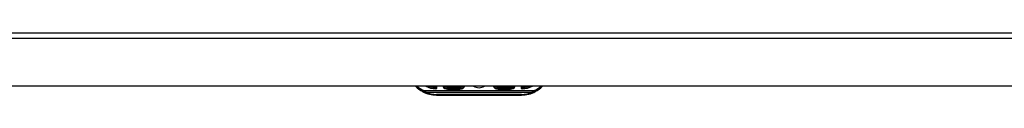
# Model space of a CAD drawing. Header units: inches. Extents: x 20 to 683, y 61 to 320.
# Tile 193 of 256: x 37.63 to 54.92, y 319.23 to 320.32. Entities that reach past the tile are written whole.
import ezdxf

# ---------------------------------------------------------------- set-up
doc = ezdxf.new("R2010")
doc.units = ezdxf.units.IN
doc.header["$MEASUREMENT"] = 0
doc.layers.add('Visible Edges(ANSI)', color=7, linetype='Continuous', lineweight=25)
doc.layers.add('Visible Tangent Edges(ANSI)', color=7, linetype='Continuous', lineweight=25)

msp = doc.modelspace()

# ---------------------------------------------------------------- linework, layer by layer
at = {"layer": 'Visible Edges(ANSI)'}
for p, q in [((20.447, 320.322), (92.052, 320.322)), ((92.052, 319.388), (20.447, 319.388)), ((44.951, 319.388), (44.951, 319.36)), ((45.364, 319.35), (45.148, 319.35)), ((46.25, 319.35), (46.033, 319.35)), ((46.447, 319.36), (46.447, 319.388)), ((44.951, 319.232), (46.447, 319.232))]:
    msp.add_line(p, q, dxfattribs=at)
for centre, radius, start, end in [((44.951, 319.739), 0.507, 223.883, 241.7521), ((44.951, 319.739), 0.507, 241.7521, 270), ((44.951, 319.739), 0.389, 244.6591, 268.5116), ((44.941, 319.36), 0.00984, 268.5116, 0), ((45.148, 319.429), 0.0787, 211.6615, 270), ((45.364, 319.429), 0.0787, 270, 328.3385), ((45.699, 319.558), 0.197, 240.0017, 299.9983), ((46.033, 319.429), 0.0787, 211.6615, 270), ((46.25, 319.429), 0.0787, 270, 328.3385), ((46.457, 319.36), 0.00984, 180, 271.4884), ((46.447, 319.739), 0.507, 270, 298.2479), ((46.447, 319.739), 0.389, 271.4884, 295.3409), ((46.447, 319.739), 0.507, 298.2479, 316.117)]:
    msp.add_arc(centre, radius, start, end, dxfattribs=at)
at = {"layer": 'Visible Tangent Edges(ANSI)'}
for p, q in [((92.052, 320.223), (20.447, 320.223)), ((44.711, 319.293), (44.72, 319.31)), ((44.717, 319.29), (44.725, 319.308)), ((46.673, 319.308), (44.725, 319.308)), ((44.931, 319.388), (44.931, 319.371)), ((44.941, 319.351), (44.94, 319.341)), ((44.961, 319.36), (44.951, 319.36)), ((44.961, 319.36), (44.961, 319.388)), ((45.148, 319.35), (45.148, 319.37)), ((45.364, 319.37), (45.148, 319.37)), ((45.148, 319.335), (45.148, 319.35)), ((45.148, 319.335), (45.364, 319.335)), ((45.364, 319.35), (45.364, 319.37)), ((45.364, 319.335), (45.364, 319.35)), ((46.033, 319.37), (46.033, 319.35)), ((46.25, 319.37), (46.033, 319.37)), ((46.033, 319.335), (46.033, 319.35)), ((46.033, 319.335), (46.25, 319.335)), ((46.25, 319.37), (46.25, 319.35)), ((46.25, 319.335), (46.25, 319.35)), ((46.437, 319.388), (46.437, 319.36)), ((46.447, 319.36), (46.437, 319.36)), ((46.457, 319.341), (46.457, 319.351)), ((46.467, 319.371), (46.467, 319.388)), ((46.673, 319.308), (46.681, 319.29)), ((46.677, 319.31), (46.687, 319.293)), ((44.771, 319.28), (46.627, 319.28)), ((44.951, 319.232), (44.951, 319.244)), ((46.447, 319.244), (44.951, 319.244)), ((46.447, 319.232), (46.447, 319.244))]:
    msp.add_line(p, q, dxfattribs=at)
at = {"layer": 'Visible Tangent Edges(ANSI)', "flags": 128}
for points in [[(44.711, 319.293), (44.711, 319.293), (44.711, 319.292), (44.712, 319.292), (44.712, 319.292), (44.712, 319.292), (44.712, 319.292), (44.713, 319.292), (44.713, 319.292), (44.713, 319.292), (44.713, 319.292), (44.713, 319.291), (44.714, 319.291), (44.714, 319.291), (44.714, 319.291), (44.714, 319.291), (44.715, 319.291), (44.715, 319.291), (44.715, 319.291), (44.715, 319.29), (44.716, 319.29), (44.716, 319.29), (44.716, 319.29), (44.716, 319.29), (44.717, 319.29)], [(44.717, 319.29), (44.719, 319.289), (44.721, 319.288), (44.723, 319.287), (44.726, 319.287), (44.728, 319.286), (44.73, 319.285), (44.732, 319.285), (44.735, 319.284), (44.737, 319.284), (44.739, 319.283), (44.742, 319.283), (44.744, 319.282), (44.746, 319.282), (44.748, 319.282), (44.751, 319.281), (44.753, 319.281), (44.755, 319.281), (44.757, 319.281), (44.76, 319.28), (44.762, 319.28), (44.764, 319.28), (44.766, 319.28), (44.769, 319.28), (44.771, 319.28)], [(44.725, 319.308), (44.725, 319.308), (44.724, 319.308), (44.724, 319.308), (44.724, 319.308), (44.724, 319.308), (44.724, 319.308), (44.724, 319.308), (44.723, 319.308), (44.723, 319.309), (44.723, 319.309), (44.723, 319.309), (44.723, 319.309), (44.722, 319.309), (44.722, 319.309), (44.722, 319.309), (44.722, 319.309), (44.722, 319.309), (44.721, 319.309), (44.721, 319.31), (44.721, 319.31), (44.721, 319.31), (44.721, 319.31), (44.72, 319.31), (44.72, 319.31)], [(44.771, 319.28), (44.769, 319.281), (44.767, 319.281), (44.765, 319.282), (44.763, 319.283), (44.761, 319.284), (44.759, 319.285), (44.757, 319.286), (44.755, 319.287), (44.753, 319.288), (44.751, 319.289), (44.749, 319.29), (44.748, 319.291), (44.746, 319.292), (44.744, 319.293), (44.742, 319.295), (44.74, 319.296), (44.738, 319.297), (44.736, 319.299), (44.734, 319.3), (44.732, 319.301), (44.73, 319.303), (44.729, 319.304), (44.727, 319.306), (44.725, 319.308)], [(44.951, 319.36), (44.951, 319.36), (44.951, 319.361), (44.95, 319.361), (44.95, 319.361), (44.949, 319.361), (44.949, 319.362), (44.948, 319.362), (44.947, 319.362), (44.946, 319.363), (44.946, 319.363), (44.945, 319.364), (44.944, 319.364), (44.943, 319.365), (44.942, 319.365), (44.941, 319.366), (44.94, 319.366), (44.939, 319.367), (44.938, 319.367), (44.937, 319.368), (44.935, 319.368), (44.934, 319.369), (44.933, 319.37), (44.932, 319.37), (44.931, 319.371)], [(44.931, 319.371), (44.932, 319.37), (44.932, 319.368), (44.933, 319.367), (44.933, 319.366), (44.934, 319.365), (44.934, 319.364), (44.935, 319.363), (44.935, 319.362), (44.936, 319.361), (44.936, 319.36), (44.937, 319.359), (44.937, 319.358), (44.938, 319.357), (44.938, 319.356), (44.939, 319.355), (44.939, 319.354), (44.939, 319.353), (44.94, 319.353), (44.94, 319.352), (44.94, 319.352), (44.94, 319.351), (44.941, 319.351), (44.941, 319.351), (44.941, 319.351)], [(46.467, 319.371), (46.465, 319.37), (46.464, 319.37), (46.463, 319.369), (46.462, 319.368), (46.461, 319.368), (46.46, 319.367), (46.459, 319.367), (46.458, 319.366), (46.457, 319.366), (46.456, 319.365), (46.455, 319.365), (46.454, 319.364), (46.453, 319.364), (46.452, 319.363), (46.451, 319.363), (46.45, 319.362), (46.45, 319.362), (46.449, 319.362), (46.448, 319.361), (46.448, 319.361), (46.447, 319.361), (46.447, 319.361), (46.447, 319.36), (46.447, 319.36)], [(46.457, 319.351), (46.457, 319.351), (46.457, 319.351), (46.457, 319.351), (46.457, 319.352), (46.458, 319.352), (46.458, 319.353), (46.458, 319.353), (46.459, 319.354), (46.459, 319.355), (46.46, 319.356), (46.46, 319.357), (46.46, 319.358), (46.461, 319.359), (46.461, 319.36), (46.462, 319.361), (46.462, 319.362), (46.463, 319.363), (46.463, 319.364), (46.464, 319.365), (46.464, 319.366), (46.465, 319.367), (46.466, 319.368), (46.466, 319.37), (46.467, 319.371)], [(46.673, 319.308), (46.671, 319.306), (46.669, 319.304), (46.667, 319.303), (46.665, 319.301), (46.664, 319.3), (46.662, 319.299), (46.66, 319.297), (46.658, 319.296), (46.656, 319.295), (46.654, 319.293), (46.652, 319.292), (46.65, 319.291), (46.648, 319.29), (46.646, 319.289), (46.644, 319.288), (46.642, 319.287), (46.64, 319.286), (46.638, 319.285), (46.637, 319.284), (46.635, 319.283), (46.633, 319.282), (46.631, 319.281), (46.629, 319.281), (46.627, 319.28)], [(46.627, 319.28), (46.629, 319.28), (46.631, 319.28), (46.633, 319.28), (46.636, 319.28), (46.638, 319.28), (46.64, 319.281), (46.642, 319.281), (46.645, 319.281), (46.647, 319.281), (46.649, 319.282), (46.652, 319.282), (46.654, 319.282), (46.656, 319.283), (46.658, 319.283), (46.661, 319.284), (46.663, 319.284), (46.665, 319.285), (46.668, 319.285), (46.67, 319.286), (46.672, 319.287), (46.674, 319.287), (46.677, 319.288), (46.679, 319.289), (46.681, 319.29)], [(46.677, 319.31), (46.677, 319.31), (46.677, 319.31), (46.677, 319.31), (46.677, 319.31), (46.676, 319.31), (46.676, 319.309), (46.676, 319.309), (46.676, 319.309), (46.676, 319.309), (46.676, 319.309), (46.675, 319.309), (46.675, 319.309), (46.675, 319.309), (46.675, 319.309), (46.675, 319.309), (46.674, 319.308), (46.674, 319.308), (46.674, 319.308), (46.674, 319.308), (46.674, 319.308), (46.673, 319.308), (46.673, 319.308), (46.673, 319.308), (46.673, 319.308)], [(46.681, 319.29), (46.681, 319.29), (46.682, 319.29), (46.682, 319.29), (46.682, 319.29), (46.682, 319.29), (46.683, 319.291), (46.683, 319.291), (46.683, 319.291), (46.683, 319.291), (46.683, 319.291), (46.684, 319.291), (46.684, 319.291), (46.684, 319.291), (46.684, 319.292), (46.685, 319.292), (46.685, 319.292), (46.685, 319.292), (46.685, 319.292), (46.686, 319.292), (46.686, 319.292), (46.686, 319.292), (46.686, 319.292), (46.687, 319.293), (46.687, 319.293)]]:
    msp.add_lwpolyline(points, dxfattribs=at)
at = {"layer": 'Visible Tangent Edges(ANSI)'}
for centre, radius, start, end in [((44.951, 319.739), 0.487, 226.1533, 241.7521), ((44.951, 319.739), 0.399, 241.8192, 268.5116), ((44.951, 319.739), 0.369, 252.1718, 266.9428), ((44.941, 319.36), 0.0197, 268.5116, 0), ((45.148, 319.429), 0.0945, 205.9392, 270), ((45.148, 319.429), 0.0591, 224.4163, 270), ((45.364, 319.429), 0.0591, 270, 315.5837), ((45.364, 319.429), 0.0945, 270, 334.0608), ((46.033, 319.429), 0.0945, 205.9392, 270), ((46.033, 319.429), 0.0591, 224.4163, 270), ((46.25, 319.429), 0.0591, 270, 315.5837), ((46.25, 319.429), 0.0945, 270, 334.0608), ((46.457, 319.36), 0.0197, 180, 271.4884), ((46.447, 319.739), 0.399, 271.4884, 298.1808), ((46.447, 319.739), 0.369, 273.0572, 287.8282), ((46.447, 319.739), 0.487, 298.2479, 313.8467), ((44.951, 319.711), 0.468, 247.3707, 270), ((46.447, 319.711), 0.468, 270, 292.6293)]:
    msp.add_arc(centre, radius, start, end, dxfattribs=at)

doc.saveas('drawing.dxf')
